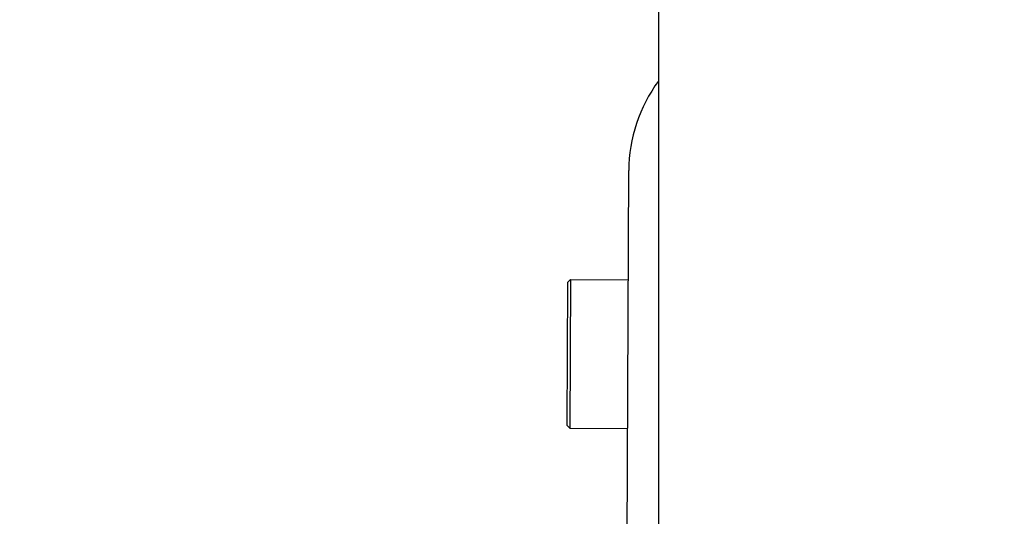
# Model space of a CAD drawing. Header units: millimetres. Extents: x 26 to 553, y 35 to 400.
# Tile 10 of 43: x 99 to 125, y 112 to 125. Entities that reach past the tile are written whole.
import ezdxf
from ezdxf.enums import TextEntityAlignment as Align

# ---------------------------------------------------------------- set-up
doc = ezdxf.new("R2010")
doc.units = ezdxf.units.MM
doc.header["$LTSCALE"] = 32.67
doc.layers.get('0').update_dxf_attribs({"linetype": 'CONTINUOUS'})
doc.layers.add('20_ALL_FEATURES', color=7, linetype='CONTINUOUS')
doc.layers.add('51__DRAFT_DIMS', color=7, linetype='CONTINUOUS')
doc.styles.get("Standard").update_dxf_attribs({"font": 'simfang.ttf'})
doc.dimstyles.new('DIMSTYLE_1', dxfattribs={"dimtxt": 3, "dimasz": 3, "dimexe": 2.5, "dimexo": 0.5, "dimgap": 0.75, "dimtad": 1, "dimlfac": 2.5, "dimdsep": 46, "dimtxsty": 'STANDARD', "dimblk": '_FILLED', "dimblk1": '_FILLED', "dimblk2": '_FILLED', "dimcen": 0.09, "dimclrt": 3, "dimazin": 2, "dimtp": 0.5, "dimtm": 0.5, "dimtfac": 1, "dimtofl": 0, "dimtmove": 0, "dimatfit": 3, "dimldrblk": '_FILLED', "dimfxl": 1, "dimtolj": 1, "dimarcsym": 0})

# ---------------------------------------------------------------- blocks, each defined once
blk = doc.blocks.new('_FILLED')
at = {"color": 0, "linetype": 'ByBlock'}
blk.add_solid([(0, 0), (-1, 0.1667), (-1, -0.1667)], dxfattribs=at)
blk = doc.blocks.new('*D3')
at = {"layer": '51__DRAFT_DIMS', "color": 4}
for p, q in [((124.213, 173.029), (27.34, 173.029)), ((29.84, 173.029), (29.84, 118.029)), ((29.84, 63.029), (29.84, 118.029)), ((54.213, 63.029), (27.34, 63.029))]:
    blk.add_line(p, q, dxfattribs=at)
at = {"layer": '51__DRAFT_DIMS', "color": 4, "xscale": 3, "yscale": 3, "zscale": 3}
for p, rotation in [((29.84, 173.029), 90), ((29.84, 63.029), 270)]:
    blk.add_blockref('_FILLED', p, dxfattribs=dict(at, rotation=rotation))
at = {"layer": '51__DRAFT_DIMS', "color": 3}
blk.add_text('275', height=3, rotation=90, dxfattribs=at).set_placement((29.09, 118.029), align=Align.CENTER)

msp = doc.modelspace()

# ---------------------------------------------------------------- linework, layer by layer
at = {"layer": '20_ALL_FEATURES', "color": 7}
for p, q in [((115.6127, 134.6293), (115.6127, 110.2293)), ((114.7811, 110.2293), (114.8315, 121.2747)), ((113.2181, 118.3291), (113.2984, 118.4087)), ((113.2984, 118.4087), (113.2805, 114.4888)), ((113.2984, 118.4087), (114.8184, 118.4018)), ((113.2181, 118.3291), (113.2009, 114.5691)), ((113.2009, 114.5691), (113.2805, 114.4888)), ((113.2805, 114.4888), (114.8005, 114.4818))]:
    msp.add_line(p, q, dxfattribs=at)
msp.add_arc((118.8315, 121.2564), 4, 143.58351, 179.73828, dxfattribs=at)

# ---------------------------------------------------------------- dimensions: what is measured, and where the dimension line sits
at = {"layer": '51__DRAFT_DIMS', "color": 4}
dim = msp.add_linear_dim(base=(29.8405, 173.0293), p1=(54.7127, 63.0293), p2=(124.7127, 173.0293), angle=90, dimstyle='DIMSTYLE_1', dxfattribs=at)
dim.commit()
dim.dimension.update_dxf_attribs({"geometry": '*D3', "text_midpoint": (29.8405, 117.9707), "dimtype": 160})

doc.saveas('drawing.dxf')
